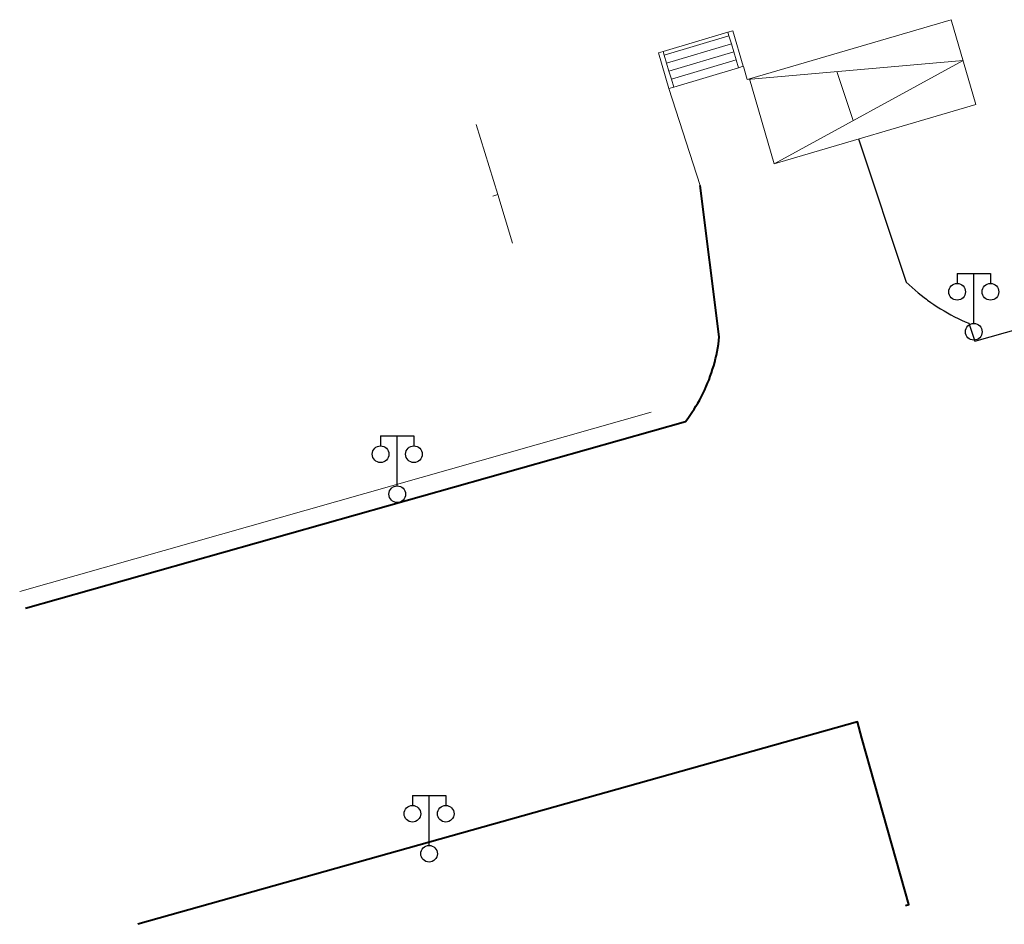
# Model space of a CAD drawing. Extents: x 39508475 to 39522402, y 3783947 to 3795549.
# Tile 237 of 256: x 39517900 to 39517959, y 3792568 to 3792622. Entities that reach past the tile are written whole.
import ezdxf

# ---------------------------------------------------------------- set-up
doc = ezdxf.new("R2010")
doc.units = 0
doc.layers.get('0').update_dxf_attribs({"linetype": 'CONTINUOUS'})
for name, color, linetype in [('DLSS', 4, 'CONTINUOUS'), ('JCDL_JMDD_F', 231, 'CONTINUOUS'), ('JCDL_JMDX_F', 231, 'CONTINUOUS')]:
    doc.layers.add(name, color=color, linetype=linetype)
doc.layers.add('JCDL_JMDX', color=1, linetype='CONTINUOUS', lineweight=0)
doc.layers.add('JCDL_ZBX', color=3, linetype='CONTINUOUS', lineweight=0)
doc.linetypes.add('X19', pattern='A,4.5,[145,symbolx.shx,S=1,R=0,X=0,Y=1],4.5,-0.5,[146,symbolx.shx,S=1,R=0,X=0,Y=0],-0.5', length=10)
doc.linetypes.add('X49', pattern='A,0,[5,symbolt.shx,S=1,R=0,X=0,Y=0],-10', length=10)

# ---------------------------------------------------------------- blocks, each defined once
blk = doc.blocks.new('3521000')
at = {"color": 0}
for p, q in [((-1, 3.5), (1, 3.5)), ((0, 0.5), (0, 3.5))]:
    blk.add_line(p, q, dxfattribs=at)
at = {"color": 0, "linetype": 'Continuous', "flags": 128}
for points in [[(-1, 3.5), (-1, 2.9)], [(1, 3.5), (1, 2.9)]]:
    blk.add_lwpolyline(points, dxfattribs=at)
at = {"color": 0}
for centre in [(-1, 2.4), (1, 2.4), (0, 0)]:
    blk.add_circle(centre, 0.5, dxfattribs=at)

msp = doc.modelspace()

# ---------------------------------------------------------------- linework, layer by layer
at = {"layer": 'DLSS'}
msp.add_lwpolyline([(39517950.21003, 3792614.97151), (39517953.06871, 3792606.37771), (39517953.24103, 3792606.21313), (39517953.41661, 3792606.05203), (39517953.59538, 3792605.89449), (39517953.77728, 3792605.74056), (39517953.96222, 3792605.5903), (39517954.15014, 3792605.44378), (39517954.282, 3792605.34501), (39517954.34095, 3792605.30105), (39517954.53459, 3792605.16218), (39517954.73097, 3792605.02722), (39517954.93002, 3792604.89621), (39517955.13165, 3792604.76922), (39517955.33579, 3792604.6463), (39517955.54234, 3792604.5275), (39517955.75124, 3792604.41286), (39517955.96239, 3792604.30242), (39517956.17572, 3792604.19624), (39517956.39113, 3792604.09436), (39517956.60853, 3792603.99681), (39517956.828, 3792603.90401), (39517957.17901, 3792602.834), (39518000, 3792614.94013)], dxfattribs=at)
at = {"layer": 'DLSS', "linetype": 'Continuous', "lineweight": 40}
for points in [[(39517900.22948, 3792586.81115), (39517939.823, 3792598.02201), (39517939.95702, 3792598.19816), (39517940.08673, 3792598.37752), (39517940.21239, 3792598.55974), (39517940.33394, 3792598.74473), (39517940.45131, 3792598.9324), (39517940.56446, 3792599.12264), (39517940.67331, 3792599.31538), (39517940.77782, 3792599.5105), (39517940.87793, 3792599.70792), (39517940.9736, 3792599.90753), (39517941.051, 3792600.079), (39517941.06477, 3792600.10923), (39517941.1514, 3792600.31292), (39517941.23345, 3792600.5185), (39517941.31086, 3792600.72587), (39517941.38362, 3792600.93492), (39517941.45169, 3792601.14554), (39517941.515, 3792601.35764), (39517941.57356, 3792601.5711), (39517941.62732, 3792601.78582), (39517941.67626, 3792602.0017), (39517941.72035, 3792602.21861), (39517941.75958, 3792602.43645), (39517941.79391, 3792602.65512), (39517941.82334, 3792602.87451), (39517941.84784, 3792603.09449), (39517940.69998, 3792612.18116)], [(39517953.02402, 3792568.97013), (39517953.22299, 3792569.024), (39517950.93042, 3792577.16208), (39517950.40786, 3792579.01703), (39517950.13303, 3792579.99265), (39517906.97062, 3792567.84097)]]:
    msp.add_lwpolyline(points, dxfattribs=at)
at = {"layer": 'JCDL_JMDX', "color": 6, "linetype": 'Continuous', "lineweight": 0}
for points in [[(39517938.19298, 3792620.12616), (39517938.82898, 3792617.99416), (39517939.11646, 3792618.07992), (39517943.00403, 3792619.23963), (39517943.29152, 3792619.32539), (39517942.65552, 3792621.45739), (39517942.36804, 3792621.37163), (39517938.48046, 3792620.21192), (39517938.19298, 3792620.12616)], [(39517942.65552, 3792621.45739), (39517942.36804, 3792621.37163)], [(39517943.00403, 3792619.23963), (39517942.8611, 3792619.71876), (39517942.71817, 3792620.1979), (39517942.57524, 3792620.67703), (39517942.43231, 3792621.15617), (39517942.36804, 3792621.37163)], [(39517942.65552, 3792621.45739), (39517943.29152, 3792619.32539)], [(39517938.54473, 3792619.99646), (39517942.43231, 3792621.15617)], [(39517938.19298, 3792620.12616), (39517938.48046, 3792620.21192)], [(39517938.19298, 3792620.12616), (39517938.82898, 3792617.99416)], [(39517938.48046, 3792620.21192), (39517938.54473, 3792619.99646), (39517938.68766, 3792619.51732), (39517938.83059, 3792619.03819), (39517938.97352, 3792618.55905), (39517939.11646, 3792618.07992)], [(39517938.68766, 3792619.51732), (39517942.57524, 3792620.67703)], [(39517938.83059, 3792619.03819), (39517942.71817, 3792620.1979)], [(39517938.97352, 3792618.55905), (39517942.8611, 3792619.71876)], [(39517939.11646, 3792618.07992), (39517943.00403, 3792619.23963)], [(39517943.29152, 3792619.32539), (39517943.00403, 3792619.23963)], [(39517938.82898, 3792617.99416), (39517939.11646, 3792618.07992)], [(39517927.26495, 3792615.83575), (39517928.55895, 3792611.62475)], [(39517928.55895, 3792611.62475), (39517928.27218, 3792611.53663)]]:
    msp.add_lwpolyline(points, dxfattribs=at)
at = {"layer": 'JCDL_JMDX', "color": 6, "linetype": 'X19', "lineweight": 0}
for points in [[(39517943.29729, 3792619.30602), (39517943.52442, 3792618.53241), (39517943.65298, 3792618.57016)], [(39517940.69997, 3792612.18116), (39517938.82898, 3792617.99416)], [(39517928.55895, 3792611.62475), (39517929.44798, 3792608.71016)]]:
    msp.add_lwpolyline(points, dxfattribs=at)
at = {"layer": 'JCDL_JMDX_F', "linetype": 'Continuous', "lineweight": 0}
for points in [[(39517943.65298, 3792618.57016), (39517945.14397, 3792613.48416), (39517957.24984, 3792617.03834), (39517955.7568, 3792622.12375), (39517943.65298, 3792618.57016)], [(39517943.52442, 3792618.53241), (39517956.47511, 3792619.67714), (39517945.14397, 3792613.48416)], [(39517948.90178, 3792619.00773), (39517949.879, 3792616.07207)]]:
    msp.add_lwpolyline(points, dxfattribs=at)
at = {"layer": 'JCDL_ZBX', "color": 114, "linetype": 'X49', "lineweight": 0, "true_color": 0x009944}
msp.add_lwpolyline([(39517937.757, 3792598.577), (39517899.87503, 3792587.8086)], dxfattribs=at)

# ---------------------------------------------------------------- block references
at = {"layer": 'JCDL_JMDD_F'}
for p in [(39517957.11901, 3792603.395), (39517922.531, 3792593.652), (39517924.436, 3792572.078)]:
    msp.add_blockref('3521000', p, dxfattribs=at)

doc.saveas('drawing.dxf')
